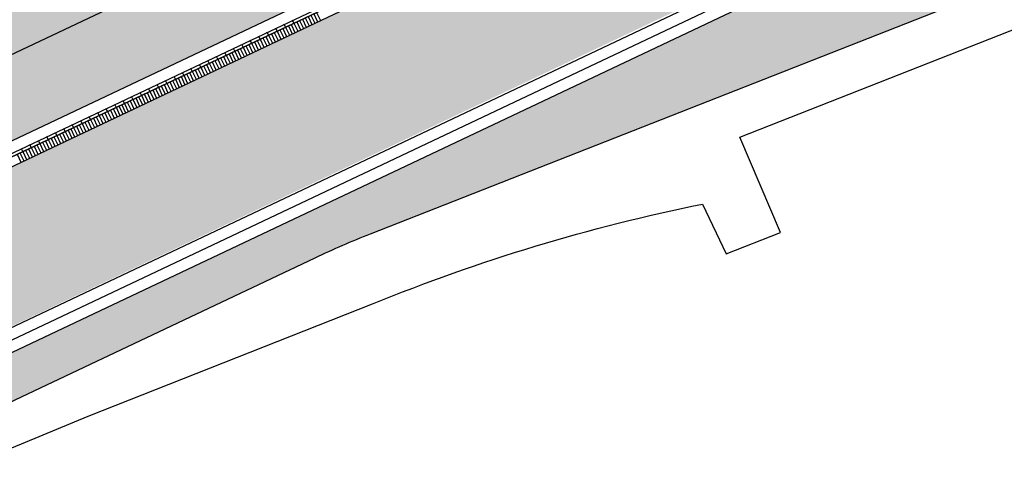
# Model space of a CAD drawing. Header units: metres. Extents: x 233585 to 233911, y 556986 to 557213.
# Tile 27 of 58: x 233779 to 233801, y 557064 to 557074. Entities that reach past the tile are written whole.
import ezdxf

# ---------------------------------------------------------------- set-up
doc = ezdxf.new("R2010")
doc.units = ezdxf.units.M
doc.layers.add('_D_bepl hatch sierbeplanting', color=7, linetype='Continuous', true_color=0x5cab67)
for name, color, linetype in [('_D_Buildings', 4, 'Continuous'), ('_D_Design lines', 5, 'Continuous'), ('_D_Furniture', 2, 'Continuous'), ('_D_Hatch_Brick', 7, 'Continuous'), ('_D_Hatches_materials', 253, 'Continuous')]:
    doc.layers.add(name, color=color, linetype=linetype)
pattern_1 = [(25.32957, (233760.73632, 557062.104), (-0.1069561, 0.2259655), []), (115.3296, (233760.7363, 557062.104), (-0.451931, -0.213912), [0.25, -0.25]), (115.3296, (233760.85533, 557062.4369), (-0.451931, -0.213912), [0.25, -0.25])]

# ---------------------------------------------------------------- blocks, each defined once
blk = doc.blocks.new('*U58')
at = {"layer": '_D_Hatches_materials', "color": 254, "true_color": 0xe7d8d3}
blk.add_lwpolyline([(0, 0), (0, 0.2)], dxfattribs=at)
blk = doc.blocks.new('*U59')
at = {"layer": '_D_Furniture', "color": 0, "linetype": 'ByBlock', "lineweight": -2, "transparency": 16777216, "rotation": 205.3295719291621}
for p in [(233785.716, 557073.85), (233785.779, 557073.88), (233785.843, 557073.91), (233785.906, 557073.94), (233785.969, 557073.97), (233786.032, 557074), (233786.096, 557074.03), (233785.273, 557073.641), (233785.336, 557073.67), (233785.4, 557073.7), (233785.463, 557073.73), (233785.526, 557073.76), (233785.589, 557073.79), (233785.653, 557073.82), (233784.83, 557073.431), (233784.893, 557073.461), (233784.957, 557073.491), (233785.02, 557073.521), (233785.083, 557073.551), (233785.147, 557073.581), (233785.21, 557073.611), (233784.324, 557073.191), (233784.387, 557073.221), (233784.451, 557073.251), (233784.514, 557073.281), (233784.577, 557073.311), (233784.64, 557073.341), (233784.704, 557073.371), (233784.767, 557073.401), (233783.881, 557072.982), (233783.944, 557073.012), (233784.008, 557073.042), (233784.071, 557073.072), (233784.134, 557073.101), (233784.197, 557073.131), (233784.261, 557073.161), (233783.438, 557072.772), (233783.502, 557072.802), (233783.565, 557072.832), (233783.628, 557072.862), (233783.691, 557072.892), (233783.755, 557072.922), (233783.818, 557072.952), (233782.932, 557072.532), (233782.995, 557072.562), (233783.059, 557072.592), (233783.122, 557072.622), (233783.185, 557072.652), (233783.248, 557072.682), (233783.312, 557072.712), (233783.375, 557072.742), (233782.489, 557072.323), (233782.552, 557072.353), (233782.616, 557072.383), (233782.679, 557072.413), (233782.742, 557072.443), (233782.806, 557072.473), (233782.869, 557072.503), (233782.046, 557072.113), (233782.11, 557072.143), (233782.173, 557072.173), (233782.236, 557072.203), (233782.299, 557072.233), (233782.363, 557072.263), (233782.426, 557072.293), (233781.54, 557071.874), (233781.603, 557071.904), (233781.667, 557071.934), (233781.73, 557071.963), (233781.793, 557071.993), (233781.856, 557072.023), (233781.92, 557072.053), (233781.983, 557072.083), (233781.097, 557071.664), (233781.161, 557071.694), (233781.224, 557071.724), (233781.287, 557071.754), (233781.35, 557071.784), (233781.414, 557071.814), (233781.477, 557071.844), (233780.591, 557071.424), (233780.654, 557071.454), (233780.718, 557071.484), (233780.781, 557071.514), (233780.844, 557071.544), (233780.907, 557071.574), (233780.971, 557071.604), (233781.034, 557071.634), (233780.148, 557071.215), (233780.211, 557071.245), (233780.275, 557071.275), (233780.338, 557071.305), (233780.401, 557071.335), (233780.465, 557071.365), (233780.528, 557071.394), (233779.705, 557071.005), (233779.769, 557071.035), (233779.832, 557071.065), (233779.895, 557071.095), (233779.958, 557071.125), (233780.022, 557071.155), (233780.085, 557071.185), (233779.389, 557070.855), (233779.452, 557070.885), (233779.515, 557070.915), (233779.579, 557070.945), (233779.642, 557070.975)]:
    blk.add_blockref('*U58', p, dxfattribs=at)
blk = doc.blocks.new('*U60')
at = {"layer": '_D_Hatches_materials', "color": 254, "true_color": 0xe7d8d3}
blk.add_lwpolyline([(0, 0), (0, -0.07)], dxfattribs=at)
blk = doc.blocks.new('*U61')
at = {"layer": '_D_Furniture', "color": 0, "linetype": 'ByBlock', "lineweight": -2, "transparency": 16777216, "rotation": 205.3295719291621}
for p in [(233785.589, 557073.79), (233785.21, 557073.611), (233785.4, 557073.7), (233784.83, 557073.431), (233785.02, 557073.521), (233784.261, 557073.161), (233784.451, 557073.251), (233784.64, 557073.341), (233783.881, 557072.982), (233784.071, 557073.072), (233783.312, 557072.712), (233783.502, 557072.802), (233783.691, 557072.892), (233782.932, 557072.532), (233783.122, 557072.622), (233782.363, 557072.263), (233782.552, 557072.353), (233782.742, 557072.443), (233781.983, 557072.083), (233782.173, 557072.173), (233781.414, 557071.814), (233781.603, 557071.904), (233781.793, 557071.993), (233781.034, 557071.634), (233781.224, 557071.724), (233780.465, 557071.365), (233780.654, 557071.454), (233780.844, 557071.544), (233780.085, 557071.185), (233780.275, 557071.275), (233779.705, 557071.005), (233779.895, 557071.095), (233779.515, 557070.915)]:
    blk.add_blockref('*U60', p, dxfattribs=at)

msp = doc.modelspace()

# ---------------------------------------------------------------- hatches: boundary and pattern name
at = {"layer": '_D_bepl hatch sierbeplanting', "true_color": 0x5cab67}
h = msp.add_hatch(dxfattribs=at)
h.set_pattern_fill('1000_500_HALFSTV', color=105, scale=0.0005, pattern_type=2)
h.set_pattern_definition(pattern_1)
h.paths.add_polyline_path([(233765.079, 557066.371), (233771.167, 557069.277), (233770.097, 557071.537), (233764.009, 557068.63)])
h.paths.add_polyline_path([(233773.888, 557070.54), (233790.609, 557078.456), (233789.539, 557080.716), (233772.818, 557072.8)])
h.paths.add_polyline_path([(233794.002, 557080.062), (233807.342, 557086.376), (233806.272, 557088.636), (233792.932, 557082.322)])
at = {"layer": '_D_Hatch_Brick', "true_color": 0xe7d8d3}
h = msp.add_hatch(dxfattribs=at)
h.set_pattern_fill('207_69_KEPERV', color=254, scale=0.001, angle=90, pattern_type=2)
h.set_pattern_definition([(115.32957, (233765.316856, 557067.03655), (-0.09188635, 0.03284658), [0.276, -0.069, -0.069]), (205.32957, (233765.37922, 557067.06607), (-0.09188635, 0.03284658), [0.276, -0.138])])
edge = h.paths.add_edge_path()
edge.add_line((233755.843, 557059.831), (233755.839, 557059.828))
edge.add_line((233755.839, 557059.828), (233756.161, 557059.444))
edge.add_line((233756.161, 557059.444), (233758.415, 557056.694))
edge.add_arc((233770.281, 557040.594), 20, 115.3296, 126.3895, ccw=False)
edge.add_line((233761.724, 557058.671), (233818.575, 557085.664))
edge.add_line((233818.575, 557085.664), (233818.575, 557085.664))
edge.add_line((233818.575, 557085.664), (233814.861, 557093.531))
edge.add_line((233814.861, 557093.531), (233811.942, 557092.15))
edge.add_line((233811.942, 557092.15), (233810.32, 557095.336))
edge.add_line((233810.32, 557095.336), (233807.034, 557093.66))
edge.add_line((233807.034, 557093.66), (233811.116, 557085.652))
edge.add_line((233811.116, 557085.652), (233760.561, 557061.722))
edge.add_line((233760.561, 557061.722), (233756.45, 557076.697))
edge.add_line((233756.45, 557076.697), (233751.383, 557075.309))
edge.add_line((233751.383, 557075.309), (233751.383, 557075.308))
edge.add_line((233751.383, 557075.308), (233752.97, 557069.575))
edge.add_arc((233752.19, 557065.542), 4.108, -50.4679, 79.0602, ccw=False)
edge.add_line((233754.805, 557062.374), (233740.351, 557050.525))
edge.add_line((233740.351, 557050.525), (233740.998, 557049.762))
edge.add_line((233740.998, 557049.762), (233754.813, 557061.088))
edge.add_line((233754.813, 557061.088), (233755.843, 557059.831))
h = msp.add_hatch(dxfattribs=at)
h.set_pattern_fill('207_69_KEPERV', color=254, scale=0.001, angle=90, pattern_type=2)
h.set_pattern_definition([(115.32957, (233760.89854, 557062.45738), (-0.09188635, 0.03284658), [0.276, -0.069, -0.069]), (205.32957, (233760.96091, 557062.4869), (-0.09188635, 0.03284658), [0.276, -0.138])])
h.paths.add_polyline_path([(233812.579, 557082.189), (233761.938, 557058.219, 0.060952), (233757.935, 557055.688), (233755.129, 557053.393), (233756.204, 557052.111), (233760.492, 557055.707, -0.06407), (233764.789, 557058.462), (233786.057, 557068.529, -0.016897), (233787.297, 557069.065), (233812.11, 557078.818)])
at = {"layer": '_D_Hatches_materials'}
h = msp.add_hatch(dxfattribs=at)
h.set_pattern_fill('1000_500_HALFSTV', color=256, scale=0.0005, pattern_type=2)
h.set_pattern_definition(pattern_1)
h.paths.add_polyline_path([(233807.57, 557091.463), (233759.218, 557068.577), (233760.899, 557062.457), (233810.41, 557085.893)])

# ---------------------------------------------------------------- linework, layer by layer
at = {"layer": '_D_bepl hatch sierbeplanting', "color": 105, "true_color": 0x5cab67}
msp.add_lwpolyline([(233779.089, 557073.002), (233790.609, 557078.456), (233789.539, 557080.716), (233778.019, 557075.262)], close=True, dxfattribs=at)
at = {"layer": '_D_Buildings'}
msp.add_lwpolyline([(233774.657, 557062.369), (233780.981, 557064.989), (233787.348, 557067.501, -0.047243), (233794.738, 557069.736), (233795.267, 557068.623), (233796.487, 557069.104), (233795.572, 557071.237), (233808.763, 557076.428, -0.973918), (233809.981, 557073.565), (233810.72, 557072.069), (233811.261, 557072.331), (233811.295, 557072.399), (233813.226, 557071.722), (233818.016, 557061.946)], format="xyb", dxfattribs=at)
at = {"layer": '_D_Design lines'}
msp.add_lwpolyline([(233755.129, 557053.393), (233757.935, 557055.688, -0.060952), (233761.938, 557058.219), (233812.579, 557082.189), (233812.365, 557082.641), (233761.724, 557058.671, 0.060952), (233757.618, 557056.075), (233754.812, 557053.78)], format="xyb", close=True, dxfattribs=at)
msp.add_lwpolyline([(233855.8, 556995.634), (233832.601, 557038.621), (233812.11, 557078.818), (233787.297, 557069.065, 0.016897), (233786.057, 557068.529), (233764.789, 557058.462, 0.06407), (233760.492, 557055.707), (233756.189, 557052.097), (233758.673, 557049.078), (233741.292, 557034.97)], format="xyb", dxfattribs=at)
at = {"layer": '_D_Hatches_materials', "color": 254, "true_color": 0xe7d8d3}
for points in [[(233779.481, 557147.711), (233811.116, 557085.652), (233760.561, 557061.722), (233739.902, 557136.964)], [(233779.34, 557147.392), (233740.234, 557136.775), (233760.736, 557062.104), (233810.75, 557085.777)]]:
    msp.add_lwpolyline(points, close=True, dxfattribs=at)
for points in [[(233779.377, 557147.475), (233810.845, 557085.744), (233760.691, 557062.005), (233740.148, 557136.824), (233779.377, 557147.475)], [(233779.377, 557147.475), (233740.148, 557136.824), (233760.691, 557062.005), (233810.845, 557085.744), (233779.377, 557147.475)]]:
    msp.add_lwpolyline(points, dxfattribs=at)
at = {"layer": '_D_Hatches_materials'}
msp.add_lwpolyline([(233792.986, 557120.073), (233810.41, 557085.893), (233760.899, 557062.457), (233740.541, 557136.599), (233746.576, 557138.238)], dxfattribs=at)
msp.add_lwpolyline([(233754.971, 557053.586), (233757.777, 557055.881, -0.060952), (233761.831, 557058.445), (233812.472, 557082.415)], format="xyb", dxfattribs=at)

# ---------------------------------------------------------------- block references
at = {"layer": '_D_Furniture'}
for name in ['*U59', '*U61']:
    msp.add_blockref(name, (0, 0), dxfattribs=at)

doc.saveas('drawing.dxf')
